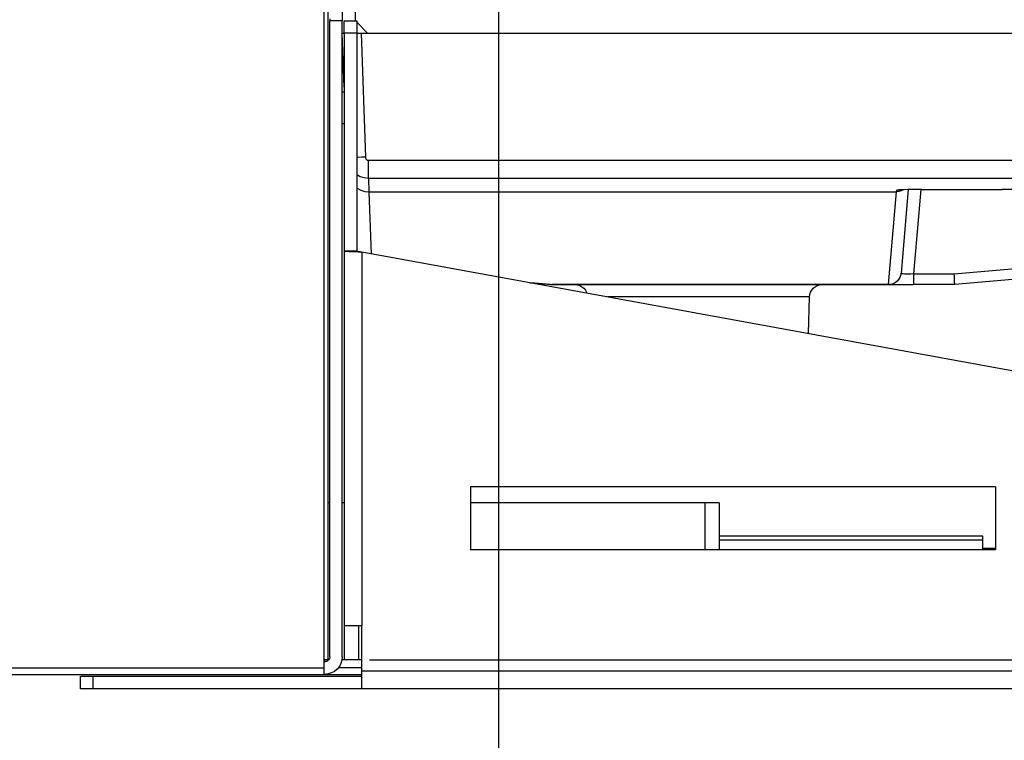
# Model space of a CAD drawing. Header units: millimetres. Extents: x 0 to 39025, y -31299 to 8400.
# Tile 190 of 206: x 17167 to 17325, y 1788 to 1903. Entities that reach past the tile are written whole.
import ezdxf

# ---------------------------------------------------------------- set-up
doc = ezdxf.new("R2010")
doc.units = ezdxf.units.MM
doc.header["$PDSIZE"] = -1
doc.layers.add('DIMENZIJE', color=4, linetype='Continuous')
doc.styles.add('SLDTEXTSTYLE6', font='txt')
doc.dimstyles.new('SLDDIMSTYLE0', dxfattribs={"dimtxt": 3, "dimasz": 3.414889, "dimexe": 0, "dimexo": 0.0625, "dimgap": 0.75, "dimtad": 1, "dimdec": 0, "dimlfac": 20, "dimrnd": 1e-09, "dimzin": 12, "dimdsep": 46, "dimtxsty": 'SLDTEXTSTYLE6', "dimsah": 1, "dimcen": 0.09, "dimadec": 0, "dimazin": 3, "dimtfac": 1, "dimtdec": 0, "dimtofl": 0, "dimtmove": 0, "dimatfit": 3, "dimfxl": 1, "dimfrac": 2, "dimtolj": 1, "dimtzin": 12, "dimarcsym": 0})

# ---------------------------------------------------------------- blocks, each defined once
blk = doc.blocks.new('Adapt 2 S (levo_prerez)')
at = {"lineweight": 25}
for points in [[(495, 16.61), (495, 16.61), (495, 206.83), (495, 206.83)], [(495.6, 206.83), (495.6, 206.83), (495.6, 17.86), (495.6, 17.86)], [(499.95, 135.46), (499.95, 135.46), (499.95, 120.08), (499.95, 120.08)], [(497.9, 124.76), (497.9, 124.76), (497.9, 120.08), (497.9, 120.08)], [(495.9, 120.39), (495.9, 120.39), (495.9, 120.08), (495.9, 120.08)], [(495.9, 18.37), (495.9, 18.37), (495.9, 120.08), (495.9, 120.08)], [(497.9, 120.08), (497.9, 120.08), (495.9, 120.08), (495.9, 120.08)], [(497.9, 18.37), (497.9, 18.37), (497.9, 120.08), (497.9, 120.08)], [(498.2, 120.08), (498.2, 120.08), (500.2, 120.08), (500.2, 120.08)], [(498.2, 118.07), (498.2, 118.07), (498.2, 120.08), (498.2, 120.08)], [(500.2, 120.08), (500.2, 120.08), (500.2, 118.07), (500.2, 118.07)], [(500.2, 119.83), (500.2, 119.83), (501.95, 118.07), (501.95, 118.07)], [(498.2, 109.44), (498.2, 109.44), (497.9, 118.07), (497.9, 118.07)], [(498.2, 118.07), (498.2, 118.07), (498.2, 83.24), (498.2, 83.24)], [(500.2, 118.07), (500.2, 118.07), (498.2, 118.07), (498.2, 118.07)], [(500.2, 118.07), (500.2, 118.07), (500.2, 83.24), (500.2, 83.24)], [(500.9, 118.07), (500.9, 118.07), (501.59, 98.26), (501.59, 98.26)], [(500.9, 118.07), (500.9, 118.07), (501.95, 118.07), (501.95, 118.07)], [(501.95, 118.07), (501.95, 118.07), (653.15, 118.07), (653.15, 118.07)], [(498.2, 108.65), (498.2, 108.65), (497.9, 108.65), (497.9, 108.65)], [(497.9, 103.63), (497.9, 103.63), (498.2, 103.63), (498.2, 103.63)], [(502.09, 97.77), (502.09, 97.77), (643.32, 97.77), (643.32, 97.77)], [(643.32, 94.86), (643.32, 94.86), (502.09, 94.86), (502.09, 94.86)], [(502.09, 94.86), (502.09, 94.86), (502.16, 92.72), (502.16, 92.72)], [(586.6, 92.72), (586.6, 92.72), (586.62, 92.97), (586.62, 92.97)], [(586.97, 93), (586.97, 93), (586.62, 92.97), (586.62, 92.97)], [(588.46, 93.06), (588.46, 93.06), (587.3, 79.7), (587.3, 79.7)], [(590.45, 93.08), (590.45, 93.08), (589.27, 79.6), (589.27, 79.6)], [(590.62, 93.08), (590.62, 93.08), (603.48, 93.08), (603.48, 93.08)], [(590.62, 93.08), (590.62, 93.08), (603.48, 93.08), (603.48, 93.08)], [(502.16, 92.72), (502.16, 92.72), (586.6, 92.72), (586.6, 92.72)], [(502.16, 92.72), (502.16, 92.72), (502.51, 82.82), (502.51, 82.82)], [(585.31, 77.87), (585.31, 77.87), (586.6, 92.72), (586.6, 92.72)], [(500.2, 83.24), (500.2, 83.24), (498.2, 83.24), (498.2, 83.24)], [(498.2, 83.24), (498.2, 83.24), (498.2, 23.29), (498.2, 23.29)], [(501, 83.09), (501, 83.09), (501, 23.29), (501, 23.29)], [(501, 83.09), (501, 83.09), (652.65, 55.46), (652.65, 55.46)], [(595.81, 79.6), (595.81, 79.6), (608.65, 80.73), (608.65, 80.73)], [(589.27, 79.6), (589.27, 79.6), (595.81, 79.6), (595.81, 79.6)], [(608.82, 79.01), (608.82, 79.01), (595.9, 77.87), (595.9, 77.87)], [(527.92, 78.18), (527.92, 78.18), (531.45, 77.87), (531.45, 77.87)], [(531.14, 77.88), (531.14, 77.88), (528.1, 78.15), (528.1, 78.15)], [(531.45, 77.87), (531.45, 77.87), (585.31, 77.87), (585.31, 77.87)], [(585.3, 77.87), (585.3, 77.87), (531.45, 77.87), (531.45, 77.87)], [(595.9, 77.87), (595.9, 77.87), (589.27, 77.87), (589.27, 77.87)], [(572.5, 70.06), (572.5, 70.06), (572.65, 75.91), (572.65, 75.91)], [(518.4, 45.52), (518.4, 45.52), (518.4, 35.47), (518.4, 35.47)], [(602.4, 45.52), (602.4, 45.52), (518.4, 45.52), (518.4, 45.52)], [(602.4, 45.52), (602.4, 45.52), (602.4, 35.47), (602.4, 35.47)], [(495.9, 42.99), (495.9, 42.99), (495.6, 42.99), (495.6, 42.99)], [(555.9, 42.99), (555.9, 42.99), (518.4, 42.99), (518.4, 42.99)], [(555.9, 42.99), (555.9, 42.99), (555.9, 35.47), (555.9, 35.47)], [(558.2, 42.99), (558.2, 42.99), (558.2, 35.47), (558.2, 35.47)], [(600.4, 37.67), (600.4, 37.67), (558.2, 37.67), (558.2, 37.67)], [(558.2, 37.07), (558.2, 37.07), (600.4, 37.07), (600.4, 37.07)], [(600.4, 35.47), (600.4, 35.47), (600.4, 37.07), (600.4, 37.07)], [(602.4, 35.47), (602.4, 35.47), (518.4, 35.47), (518.4, 35.47)], [(602.4, 35.65), (602.4, 35.65), (600.4, 35.65), (600.4, 35.65)], [(498.2, 23.29), (498.2, 23.29), (498.2, 17.86), (498.2, 17.86)], [(500.5, 23.29), (500.5, 23.29), (500.5, 17.86), (500.5, 17.86)], [(501, 16.06), (501, 16.06), (501, 23.29), (501, 23.29)], [(495.6, 17.86), (495.6, 17.86), (495, 17.86), (495, 17.86)], [(495, 17.56), (495, 17.56), (495.1, 17.56), (495.1, 17.56)], [(495.73, 17.86), (495.73, 17.86), (495.6, 17.86), (495.6, 17.86)], [(501, 17.86), (501, 17.86), (500.5, 17.86), (500.5, 17.86)], [(2, 16.61), (2, 16.61), (495, 16.61), (495, 16.61)], [(501, 16.61), (501, 16.61), (497.29, 16.61), (497.29, 16.61)], [(652.65, 16.06), (652.65, 16.06), (501, 16.06), (501, 16.06)], [(2, 15.55), (2, 15.55), (495, 15.55), (495, 15.55)], [(456, 13.24), (456, 13.24), (456, 15.25), (456, 15.25)], [(456, 15.25), (456, 15.25), (458, 15.25), (458, 15.25)], [(458, 15.25), (458, 15.25), (458, 13.24), (458, 13.24)], [(458, 15.25), (458, 15.25), (501, 15.25), (501, 15.25)], [(495, 15.55), (495, 15.55), (495.1, 15.55), (495.1, 15.55)], [(495.1, 15.55), (495.1, 15.55), (501, 15.55), (501, 15.55)], [(458, 13.24), (458, 13.24), (456, 13.24), (456, 13.24)], [(501, 13.24), (501, 13.24), (458, 13.24), (458, 13.24)], [(652.65, 13.24), (652.65, 13.24), (501, 13.24), (501, 13.24)]]:
    blk.add_open_spline(points, degree=3, dxfattribs=at)
for points, knots in [([(497.9, 118.07), (497.9, 118.07), (497.96, 118.07), (497.96, 118.07), (497.96, 118.07), (498.13, 118.07), (498.13, 118.07), (498.13, 118.07), (498.2, 118.07), (498.2, 118.07)], [0, 0, 0, 0, 1, 1, 1, 2, 2, 2, 3, 3, 3, 3]), ([(500.2, 118.07), (500.2, 118.07), (500.31, 118.07), (500.31, 118.07), (500.31, 118.07), (500.9, 118.07), (500.9, 118.07)], [0, 0, 0, 0, 1, 1, 1, 2, 2, 2, 2]), ([(501.59, 98.26), (501.59, 98.26), (501, 98.23), (501, 98.23), (501, 98.23), (500.44, 98.22), (500.44, 98.22), (500.44, 98.22), (500.2, 98.22), (500.2, 98.22)], [0, 0, 0, 0, 1, 1, 1, 2, 2, 2, 3, 3, 3, 3]), ([(501.59, 98.26), (501.59, 98.26), (501.6, 98.16), (501.6, 98.16), (501.6, 98.16), (501.63, 98.07), (501.63, 98.07), (501.63, 98.07), (501.68, 97.98), (501.68, 97.98), (501.68, 97.98), (501.74, 97.91), (501.74, 97.91), (501.74, 97.91), (501.82, 97.85), (501.82, 97.85), (501.82, 97.85), (501.9, 97.8), (501.9, 97.8), (501.9, 97.8), (501.99, 97.78), (501.99, 97.78), (501.99, 97.78), (502.09, 97.77), (502.09, 97.77)], [0, 0, 0, 0, 1, 1, 1, 2, 2, 2, 3, 3, 3, 4, 4, 4, 5, 5, 5, 6, 6, 6, 7, 7, 7, 8, 8, 8, 8]), ([(502.09, 94.86), (502.09, 94.86), (502.09, 94.93), (502.09, 94.93), (502.09, 94.93), (502.09, 95.1), (502.09, 95.1), (502.09, 95.1), (502.09, 95.37), (502.09, 95.37), (502.09, 95.37), (502.09, 95.73), (502.09, 95.73), (502.09, 95.73), (502.09, 96.17), (502.09, 96.17), (502.09, 96.17), (502.09, 96.67), (502.09, 96.67), (502.09, 96.67), (502.09, 97.21), (502.09, 97.21), (502.09, 97.21), (502.09, 97.77), (502.09, 97.77)], [0, 0, 0, 0, 1, 1, 1, 2, 2, 2, 3, 3, 3, 4, 4, 4, 5, 5, 5, 6, 6, 6, 7, 7, 7, 8, 8, 8, 8]), ([(502.09, 94.86), (502.09, 94.86), (501.42, 94.93), (501.42, 94.93), (501.42, 94.93), (500.77, 95.12), (500.77, 95.12), (500.77, 95.12), (500.2, 95.42), (500.2, 95.42)], [0, 0, 0, 0, 1, 1, 1, 2, 2, 2, 3, 3, 3, 3]), ([(500.2, 93.32), (500.2, 93.32), (500.26, 93.29), (500.26, 93.29), (500.26, 93.29), (500.85, 92.97), (500.85, 92.97), (500.85, 92.97), (501.49, 92.78), (501.49, 92.78), (501.49, 92.78), (502.16, 92.72), (502.16, 92.72)], [0, 0, 0, 0, 1, 1, 1, 2, 2, 2, 3, 3, 3, 4, 4, 4, 4]), ([(587.68, 93.04), (587.68, 93.04), (587.65, 93.02), (587.65, 93.02), (587.65, 93.02), (587.32, 92.86), (587.32, 92.86), (587.32, 92.86), (586.97, 92.75), (586.97, 92.75), (586.97, 92.75), (586.6, 92.72), (586.6, 92.72)], [0, 0, 0, 0, 1, 1, 1, 2, 2, 2, 3, 3, 3, 4, 4, 4, 4]), ([(587.45, 93.03), (587.45, 93.03), (587.3, 93.03), (587.3, 93.03), (587.3, 93.03), (586.93, 93.01), (586.93, 93.01), (586.93, 93.01), (586.7, 92.99), (586.7, 92.99), (586.7, 92.99), (586.62, 92.97), (586.62, 92.97)], [0, 0, 0, 0, 1, 1, 1, 2, 2, 2, 3, 3, 3, 4, 4, 4, 4]), ([(586.95, 93.01), (586.95, 93.01), (586.98, 93.01), (586.98, 93.01), (586.98, 93.01), (587.15, 93.02), (587.15, 93.02), (587.15, 93.02), (587.52, 93.03), (587.52, 93.03)], [0, 0, 0, 0, 1, 1, 1, 2, 2, 2, 3, 3, 3, 3]), ([(590.62, 93.08), (590.62, 93.08), (589.83, 93.08), (589.83, 93.08), (589.83, 93.08), (589.09, 93.07), (589.09, 93.07), (589.09, 93.07), (588.4, 93.06), (588.4, 93.06), (588.4, 93.06), (587.79, 93.04), (587.79, 93.04), (587.79, 93.04), (587.45, 93.03), (587.45, 93.03)], [0, 0, 0, 0, 1, 1, 1, 2, 2, 2, 3, 3, 3, 4, 4, 4, 5, 5, 5, 5]), ([(606.73, 93.04), (606.73, 93.04), (606.41, 93.04), (606.41, 93.04), (606.41, 93.04), (605.78, 93.06), (605.78, 93.06), (605.78, 93.06), (605.07, 93.07), (605.07, 93.07), (605.07, 93.07), (604.28, 93.08), (604.28, 93.08), (604.28, 93.08), (603.48, 93.08), (603.48, 93.08)], [0, 0, 0, 0, 1, 1, 1, 2, 2, 2, 3, 3, 3, 4, 4, 4, 5, 5, 5, 5]), ([(498.2, 83.24), (498.2, 83.24), (498.26, 83.23), (498.26, 83.23), (498.26, 83.23), (498.41, 83.23), (498.41, 83.23), (498.41, 83.23), (498.67, 83.21), (498.67, 83.21), (498.67, 83.21), (499.02, 83.19), (499.02, 83.19), (499.02, 83.19), (499.45, 83.17), (499.45, 83.17), (499.45, 83.17), (499.93, 83.15), (499.93, 83.15), (499.93, 83.15), (500.45, 83.12), (500.45, 83.12), (500.45, 83.12), (501, 83.09), (501, 83.09)], [0, 0, 0, 0, 1, 1, 1, 2, 2, 2, 3, 3, 3, 4, 4, 4, 5, 5, 5, 6, 6, 6, 7, 7, 7, 8, 8, 8, 8]), ([(500.2, 83.24), (500.2, 83.24), (500.21, 83.23), (500.21, 83.23), (500.21, 83.23), (500.26, 83.23), (500.26, 83.23), (500.26, 83.23), (500.34, 83.21), (500.34, 83.21), (500.34, 83.21), (500.44, 83.19), (500.44, 83.19), (500.44, 83.19), (500.56, 83.17), (500.56, 83.17), (500.56, 83.17), (500.7, 83.15), (500.7, 83.15), (500.7, 83.15), (500.84, 83.12), (500.84, 83.12), (500.84, 83.12), (501, 83.09), (501, 83.09)], [0, 0, 0, 0, 1, 1, 1, 2, 2, 2, 3, 3, 3, 4, 4, 4, 5, 5, 5, 6, 6, 6, 7, 7, 7, 8, 8, 8, 8]), ([(587.3, 79.7), (587.3, 79.7), (587.23, 79.34), (587.23, 79.34), (587.23, 79.34), (587.1, 78.99), (587.1, 78.99), (587.1, 78.99), (586.91, 78.67), (586.91, 78.67), (586.91, 78.67), (586.66, 78.4), (586.66, 78.4), (586.66, 78.4), (586.36, 78.17), (586.36, 78.17), (586.36, 78.17), (586.03, 78.01), (586.03, 78.01), (586.03, 78.01), (585.67, 77.9), (585.67, 77.9), (585.67, 77.9), (585.3, 77.87), (585.3, 77.87)], [0, 0, 0, 0, 1, 1, 1, 2, 2, 2, 3, 3, 3, 4, 4, 4, 5, 5, 5, 6, 6, 6, 7, 7, 7, 8, 8, 8, 8]), ([(587.3, 79.7), (587.3, 79.7), (587.23, 79.34), (587.23, 79.34), (587.23, 79.34), (587.1, 78.99), (587.1, 78.99), (587.1, 78.99), (586.91, 78.68), (586.91, 78.68), (586.91, 78.68), (586.66, 78.4), (586.66, 78.4), (586.66, 78.4), (586.36, 78.18), (586.36, 78.18), (586.36, 78.18), (586.03, 78.01), (586.03, 78.01), (586.03, 78.01), (585.67, 77.91), (585.67, 77.91), (585.67, 77.91), (585.31, 77.87), (585.31, 77.87)], [0, 0, 0, 0, 1, 1, 1, 2, 2, 2, 3, 3, 3, 4, 4, 4, 5, 5, 5, 6, 6, 6, 7, 7, 7, 8, 8, 8, 8]), ([(589.27, 79.6), (589.27, 79.6), (588.88, 79.57), (588.88, 79.57), (588.88, 79.57), (588.51, 79.56), (588.51, 79.56), (588.51, 79.56), (588.17, 79.55), (588.17, 79.55), (588.17, 79.55), (587.86, 79.56), (587.86, 79.56), (587.86, 79.56), (587.62, 79.58), (587.62, 79.58), (587.62, 79.58), (587.44, 79.61), (587.44, 79.61), (587.44, 79.61), (587.33, 79.65), (587.33, 79.65), (587.33, 79.65), (587.3, 79.7), (587.3, 79.7)], [0, 0, 0, 0, 1, 1, 1, 2, 2, 2, 3, 3, 3, 4, 4, 4, 5, 5, 5, 6, 6, 6, 7, 7, 7, 8, 8, 8, 8]), ([(589.27, 79.6), (589.27, 79.6), (589.27, 79.25), (589.27, 79.25), (589.27, 79.25), (589.27, 78.92), (589.27, 78.92), (589.27, 78.92), (589.27, 78.62), (589.27, 78.62), (589.27, 78.62), (589.27, 78.36), (589.27, 78.36), (589.27, 78.36), (589.27, 78.15), (589.27, 78.15), (589.27, 78.15), (589.27, 78), (589.27, 78), (589.27, 78), (589.27, 77.9), (589.27, 77.9), (589.27, 77.9), (589.27, 77.87), (589.27, 77.87)], [0, 0, 0, 0, 1, 1, 1, 2, 2, 2, 3, 3, 3, 4, 4, 4, 5, 5, 5, 6, 6, 6, 7, 7, 7, 8, 8, 8, 8]), ([(595.9, 77.87), (595.9, 77.87), (595.9, 77.9), (595.9, 77.9), (595.9, 77.9), (595.89, 78), (595.89, 78), (595.89, 78), (595.88, 78.15), (595.88, 78.15), (595.88, 78.15), (595.87, 78.36), (595.87, 78.36), (595.87, 78.36), (595.86, 78.62), (595.86, 78.62), (595.86, 78.62), (595.84, 78.92), (595.84, 78.92), (595.84, 78.92), (595.83, 79.25), (595.83, 79.25), (595.83, 79.25), (595.81, 79.6), (595.81, 79.6)], [0, 0, 0, 0, 1, 1, 1, 2, 2, 2, 3, 3, 3, 4, 4, 4, 5, 5, 5, 6, 6, 6, 7, 7, 7, 8, 8, 8, 8]), ([(531.14, 77.88), (531.14, 77.88), (531.18, 77.88), (531.18, 77.88), (531.18, 77.88), (531.22, 77.87), (531.22, 77.87), (531.22, 77.87), (531.26, 77.87), (531.26, 77.87), (531.26, 77.87), (531.3, 77.87), (531.3, 77.87), (531.3, 77.87), (531.33, 77.87), (531.33, 77.87), (531.33, 77.87), (531.37, 77.87), (531.37, 77.87), (531.37, 77.87), (531.41, 77.87), (531.41, 77.87), (531.41, 77.87), (531.45, 77.87), (531.45, 77.87)], [0, 0, 0, 0, 1, 1, 1, 2, 2, 2, 3, 3, 3, 4, 4, 4, 5, 5, 5, 6, 6, 6, 7, 7, 7, 8, 8, 8, 8]), ([(531.14, 77.88), (531.14, 77.88), (531.18, 77.88), (531.18, 77.88), (531.18, 77.88), (531.22, 77.87), (531.22, 77.87), (531.22, 77.87), (531.26, 77.87), (531.26, 77.87), (531.26, 77.87), (531.3, 77.87), (531.3, 77.87), (531.3, 77.87), (531.33, 77.87), (531.33, 77.87), (531.33, 77.87), (531.38, 77.87), (531.38, 77.87), (531.38, 77.87), (531.41, 77.87), (531.41, 77.87), (531.41, 77.87), (531.45, 77.87), (531.45, 77.87)], [0, 0, 0, 0, 1, 1, 1, 2, 2, 2, 3, 3, 3, 4, 4, 4, 5, 5, 5, 6, 6, 6, 7, 7, 7, 8, 8, 8, 8]), ([(531.45, 77.87), (531.45, 77.87), (531.45, 77.87), (531.45, 77.87), (531.45, 77.87), (531.45, 77.87), (531.45, 77.87)], [0, 0, 0, 0, 1, 1, 1, 2, 2, 2, 2]), ([(535.15, 77.87), (535.15, 77.87), (535.54, 77.83), (535.54, 77.83), (535.54, 77.83), (535.91, 77.72), (535.91, 77.72), (535.91, 77.72), (536.24, 77.54), (536.24, 77.54), (536.24, 77.54), (536.55, 77.3), (536.55, 77.3), (536.55, 77.3), (536.8, 77), (536.8, 77), (536.8, 77), (536.99, 76.66), (536.99, 76.66), (536.99, 76.66), (537.04, 76.52), (537.04, 76.52)], [0, 0, 0, 0, 1, 1, 1, 2, 2, 2, 3, 3, 3, 4, 4, 4, 5, 5, 5, 6, 6, 6, 7, 7, 7, 7]), ([(572.65, 75.91), (572.65, 75.91), (572.7, 76.29), (572.7, 76.29), (572.7, 76.29), (572.82, 76.66), (572.82, 76.66), (572.82, 76.66), (573.01, 77), (573.01, 77), (573.01, 77), (573.25, 77.3), (573.25, 77.3), (573.25, 77.3), (573.56, 77.54), (573.56, 77.54), (573.56, 77.54), (573.89, 77.72), (573.89, 77.72), (573.89, 77.72), (574.27, 77.83), (574.27, 77.83), (574.27, 77.83), (574.65, 77.87), (574.65, 77.87)], [0, 0, 0, 0, 1, 1, 1, 2, 2, 2, 3, 3, 3, 4, 4, 4, 5, 5, 5, 6, 6, 6, 7, 7, 7, 8, 8, 8, 8]), ([(585.3, 77.87), (585.3, 77.87), (585.3, 77.87), (585.3, 77.87), (585.3, 77.87), (585.31, 77.87), (585.31, 77.87)], [0, 0, 0, 0, 1, 1, 1, 2, 2, 2, 2]), ([(585.3, 77.87), (585.3, 77.87), (585.38, 77.87), (585.38, 77.87), (585.38, 77.87), (585.61, 77.87), (585.61, 77.87), (585.61, 77.87), (585.97, 77.87), (585.97, 77.87), (585.97, 77.87), (586.46, 77.87), (586.46, 77.87), (586.46, 77.87), (587.07, 77.87), (587.07, 77.87), (587.07, 77.87), (587.75, 77.87), (587.75, 77.87), (587.75, 77.87), (588.49, 77.87), (588.49, 77.87), (588.49, 77.87), (589.27, 77.87), (589.27, 77.87)], [0, 0, 0, 0, 1, 1, 1, 2, 2, 2, 3, 3, 3, 4, 4, 4, 5, 5, 5, 6, 6, 6, 7, 7, 7, 8, 8, 8, 8]), ([(554.9, 75.91), (554.9, 75.91), (552.37, 75.91), (552.37, 75.91), (552.37, 75.91), (549.9, 75.91), (549.9, 75.91), (549.9, 75.91), (547.53, 75.91), (547.53, 75.91), (547.53, 75.91), (545.3, 75.91), (545.3, 75.91), (545.3, 75.91), (543.28, 75.91), (543.28, 75.91), (543.28, 75.91), (541.49, 75.91), (541.49, 75.91), (541.49, 75.91), (540.38, 75.91), (540.38, 75.91)], [0, 0, 0, 0, 1, 1, 1, 2, 2, 2, 3, 3, 3, 4, 4, 4, 5, 5, 5, 6, 6, 6, 7, 7, 7, 7]), ([(572.65, 75.91), (572.65, 75.91), (572.47, 75.91), (572.47, 75.91), (572.47, 75.91), (571.93, 75.91), (571.93, 75.91), (571.93, 75.91), (571.05, 75.91), (571.05, 75.91), (571.05, 75.91), (569.83, 75.91), (569.83, 75.91), (569.83, 75.91), (568.31, 75.91), (568.31, 75.91), (568.31, 75.91), (566.52, 75.91), (566.52, 75.91), (566.52, 75.91), (564.5, 75.91), (564.5, 75.91), (564.5, 75.91), (562.27, 75.91), (562.27, 75.91), (562.27, 75.91), (559.9, 75.91), (559.9, 75.91), (559.9, 75.91), (557.43, 75.91), (557.43, 75.91), (557.43, 75.91), (554.9, 75.91), (554.9, 75.91)], [0, 0, 0, 0, 1, 1, 1, 2, 2, 2, 3, 3, 3, 4, 4, 4, 5, 5, 5, 6, 6, 6, 7, 7, 7, 8, 8, 8, 9, 9, 9, 10, 10, 10, 11, 11, 11, 11]), ([(498.2, 42.99), (498.2, 42.99), (498.19, 42.99), (498.19, 42.99), (498.19, 42.99), (498.14, 42.99), (498.14, 42.99), (498.14, 42.99), (498.07, 42.99), (498.07, 42.99), (498.07, 42.99), (497.97, 42.99), (497.97, 42.99), (497.97, 42.99), (497.9, 42.99), (497.9, 42.99)], [0, 0, 0, 0, 1, 1, 1, 2, 2, 2, 3, 3, 3, 4, 4, 4, 5, 5, 5, 5]), ([(558.2, 42.99), (558.2, 42.99), (558.16, 42.99), (558.16, 42.99), (558.16, 42.99), (558.03, 42.99), (558.03, 42.99), (558.03, 42.99), (557.81, 42.99), (557.81, 42.99), (557.81, 42.99), (557.53, 42.99), (557.53, 42.99), (557.53, 42.99), (557.18, 42.99), (557.18, 42.99), (557.18, 42.99), (556.78, 42.99), (556.78, 42.99), (556.78, 42.99), (556.35, 42.99), (556.35, 42.99), (556.35, 42.99), (555.9, 42.99), (555.9, 42.99)], [0, 0, 0, 0, 1, 1, 1, 2, 2, 2, 3, 3, 3, 4, 4, 4, 5, 5, 5, 6, 6, 6, 7, 7, 7, 8, 8, 8, 8]), ([(600.4, 37.07), (600.4, 37.07), (600.4, 37.43), (600.4, 37.43), (600.4, 37.43), (600.4, 37.63), (600.4, 37.63), (600.4, 37.63), (600.4, 37.67), (600.4, 37.67)], [0, 0, 0, 0, 1, 1, 1, 2, 2, 2, 3, 3, 3, 3]), ([(501, 23.29), (501, 23.29), (500.45, 23.29), (500.45, 23.29), (500.45, 23.29), (499.93, 23.29), (499.93, 23.29), (499.93, 23.29), (499.45, 23.29), (499.45, 23.29), (499.45, 23.29), (499.02, 23.29), (499.02, 23.29), (499.02, 23.29), (498.67, 23.29), (498.67, 23.29), (498.67, 23.29), (498.41, 23.29), (498.41, 23.29), (498.41, 23.29), (498.26, 23.29), (498.26, 23.29), (498.26, 23.29), (498.2, 23.29), (498.2, 23.29)], [0, 0, 0, 0, 1, 1, 1, 2, 2, 2, 3, 3, 3, 4, 4, 4, 5, 5, 5, 6, 6, 6, 7, 7, 7, 8, 8, 8, 8]), ([(495.9, 18.37), (495.9, 18.37), (495.89, 18.21), (495.89, 18.21), (495.89, 18.21), (495.84, 18.06), (495.84, 18.06), (495.84, 18.06), (495.76, 17.92), (495.76, 17.92), (495.76, 17.92), (495.67, 17.8), (495.67, 17.8), (495.67, 17.8), (495.55, 17.7), (495.55, 17.7), (495.55, 17.7), (495.41, 17.62), (495.41, 17.62), (495.41, 17.62), (495.26, 17.58), (495.26, 17.58), (495.26, 17.58), (495.1, 17.56), (495.1, 17.56)], [0, 0, 0, 0, 1, 1, 1, 2, 2, 2, 3, 3, 3, 4, 4, 4, 5, 5, 5, 6, 6, 6, 7, 7, 7, 8, 8, 8, 8]), ([(497.9, 18.37), (497.9, 18.37), (497.85, 17.82), (497.85, 17.82), (497.85, 17.82), (497.69, 17.29), (497.69, 17.29), (497.69, 17.29), (497.43, 16.81), (497.43, 16.81), (497.43, 16.81), (497.08, 16.37), (497.08, 16.37), (497.08, 16.37), (496.66, 16.03), (496.66, 16.03), (496.66, 16.03), (496.17, 15.77), (496.17, 15.77), (496.17, 15.77), (495.65, 15.61), (495.65, 15.61), (495.65, 15.61), (495.1, 15.55), (495.1, 15.55)], [0, 0, 0, 0, 1, 1, 1, 2, 2, 2, 3, 3, 3, 4, 4, 4, 5, 5, 5, 6, 6, 6, 7, 7, 7, 8, 8, 8, 8]), ([(495.1, 17.56), (495.1, 17.56), (495.1, 17.58), (495.1, 17.58), (495.1, 17.58), (495.1, 17.62), (495.1, 17.62), (495.1, 17.62), (495.1, 17.7), (495.1, 17.7), (495.1, 17.7), (495.1, 17.8), (495.1, 17.8), (495.1, 17.8), (495.1, 17.86), (495.1, 17.86)], [0, 0, 0, 0, 1, 1, 1, 2, 2, 2, 3, 3, 3, 4, 4, 4, 5, 5, 5, 5]), ([(498.2, 17.86), (498.2, 17.86), (498.19, 17.86), (498.19, 17.86), (498.19, 17.86), (498.14, 17.86), (498.14, 17.86), (498.14, 17.86), (498.07, 17.86), (498.07, 17.86), (498.07, 17.86), (497.97, 17.86), (497.97, 17.86), (497.97, 17.86), (497.85, 17.86), (497.85, 17.86)], [0, 0, 0, 0, 1, 1, 1, 2, 2, 2, 3, 3, 3, 4, 4, 4, 5, 5, 5, 5]), ([(500.5, 17.86), (500.5, 17.86), (500.05, 17.86), (500.05, 17.86), (500.05, 17.86), (499.62, 17.86), (499.62, 17.86), (499.62, 17.86), (499.22, 17.86), (499.22, 17.86), (499.22, 17.86), (498.88, 17.86), (498.88, 17.86), (498.88, 17.86), (498.59, 17.86), (498.59, 17.86), (498.59, 17.86), (498.38, 17.86), (498.38, 17.86), (498.38, 17.86), (498.25, 17.86), (498.25, 17.86), (498.25, 17.86), (498.2, 17.86), (498.2, 17.86)], [0, 0, 0, 0, 1, 1, 1, 2, 2, 2, 3, 3, 3, 4, 4, 4, 5, 5, 5, 6, 6, 6, 7, 7, 7, 8, 8, 8, 8]), ([(495, 15.55), (495, 15.55), (495, 15.64), (495, 15.64), (495, 15.64), (495, 15.86), (495, 15.86), (495, 15.86), (495, 16.2), (495, 16.2), (495, 16.2), (495, 16.61), (495, 16.61)], [0, 0, 0, 0, 1, 1, 1, 2, 2, 2, 3, 3, 3, 4, 4, 4, 4]), ([(501, 13.24), (501, 13.24), (501, 13.29), (501, 13.29), (501, 13.29), (501, 13.45), (501, 13.45), (501, 13.45), (501, 13.72), (501, 13.72), (501, 13.72), (501, 14.07), (501, 14.07), (501, 14.07), (501, 14.49), (501, 14.49), (501, 14.49), (501, 14.98), (501, 14.98), (501, 14.98), (501, 15.51), (501, 15.51), (501, 15.51), (501, 16.06), (501, 16.06)], [0, 0, 0, 0, 1, 1, 1, 2, 2, 2, 3, 3, 3, 4, 4, 4, 5, 5, 5, 6, 6, 6, 7, 7, 7, 8, 8, 8, 8])]:
    blk.add_open_spline(points, degree=3, knots=knots, dxfattribs=at)
blk = doc.blocks.new('*D19')
at = {"layer": 'Defpoints', "color": 0, "transparency": 16777216}
for p in [(17252.69, 1941.39), (17221.79, 1800.68), (17672.68, 1800.68)]:
    blk.add_point(p, dxfattribs=at)
at = {"layer": 'DIMENZIJE', "color": 0, "lineweight": -2, "transparency": 16777216}
for p, q in [((17672.68, 2009.69), (17672.68, 2077.99)), ((17253.94, 1941.39), (17692.68, 1941.39)), ((17672.68, 1941.39), (17672.68, 1800.68)), ((17223.04, 1800.68), (17692.68, 1800.68)), ((17672.68, 1732.38), (17672.68, 1519.39))]:
    blk.add_line(p, q, dxfattribs=at)
at = {"layer": 'DIMENZIJE', "color": 0, "transparency": 16777216}
for points in [[(17661.3, 2009.69), (17684.06, 2009.69), (17672.68, 1941.39)], [(17661.3, 1732.38), (17684.06, 1732.38), (17672.68, 1800.68)]]:
    blk.add_solid(points, dxfattribs=at)
at = {"layer": 'DIMENZIJE', "color": 0, "transparency": 16777216, "insert": (17627.68, 1591.74), "char_height": 60, "attachment_point": 5, "rotation": 90, "style": 'SLDTEXTSTYLE6'}
blk.add_mtext('\\A1;141', dxfattribs=at)
blk = doc.blocks.new('*D188')
at = {"layer": 'Defpoints', "color": 0, "transparency": 16777216}
for p in [(17243.69, 1941.39), (17435.79, 1799.42), (17435.79, 1599.23)]:
    blk.add_point(p, dxfattribs=at)
at = {"layer": 'DIMENZIJE', "color": 0, "lineweight": -2, "transparency": 16777216}
for p, q in [((17243.69, 1940.14), (17243.69, 1579.23)), ((17435.79, 1798.17), (17435.79, 1579.23)), ((17311.99, 1599.23), (17367.49, 1599.23))]:
    blk.add_line(p, q, dxfattribs=at)
at = {"layer": 'DIMENZIJE', "color": 0, "transparency": 16777216}
for points in [[(17311.99, 1610.62), (17311.99, 1587.85), (17243.69, 1599.23)], [(17367.49, 1610.62), (17367.49, 1587.85), (17435.79, 1599.23)]]:
    blk.add_solid(points, dxfattribs=at)
at = {"layer": 'DIMENZIJE', "color": 0, "transparency": 16777216, "insert": (17339.74, 1645.09), "char_height": 60, "attachment_point": 5, "style": 'SLDTEXTSTYLE6'}
blk.add_mtext('\\A1;192', dxfattribs=at)

msp = doc.modelspace()

# ---------------------------------------------------------------- block references
at = {"color": 1}
msp.add_blockref('Adapt 2 S (levo_prerez)', (16720.79, 1782.81), dxfattribs=at)

# ---------------------------------------------------------------- dimensions: what is measured, and where the dimension line sits
at = {"layer": 'DIMENZIJE'}
dim = msp.add_linear_dim(base=(17672.68, 1800.68), p1=(17252.69, 1941.39), p2=(17221.79, 1800.68), angle=90, dimstyle='SLDDIMSTYLE0', override={"dimscale": 20, "dimexe": 1, "dimlfac": 1, "dimdle": 1, "dimtofl": 1}, dxfattribs=at)
dim.commit()
dim.dimension.update_dxf_attribs({"geometry": '*D19', "text_midpoint": (17627.68, 1591.74)})
dim = msp.add_linear_dim(base=(17435.79, 1599.23), p1=(17243.69, 1941.39), p2=(17435.79, 1799.42), dimstyle='SLDDIMSTYLE0', override={"dimscale": 20, "dimexe": 1, "dimlfac": 1, "dimdle": 1, "dimtofl": 1}, dxfattribs=at)
dim.commit()
dim.dimension.update_dxf_attribs({"geometry": '*D188', "text_midpoint": (17339.74, 1645.09)})

doc.saveas('drawing.dxf')
